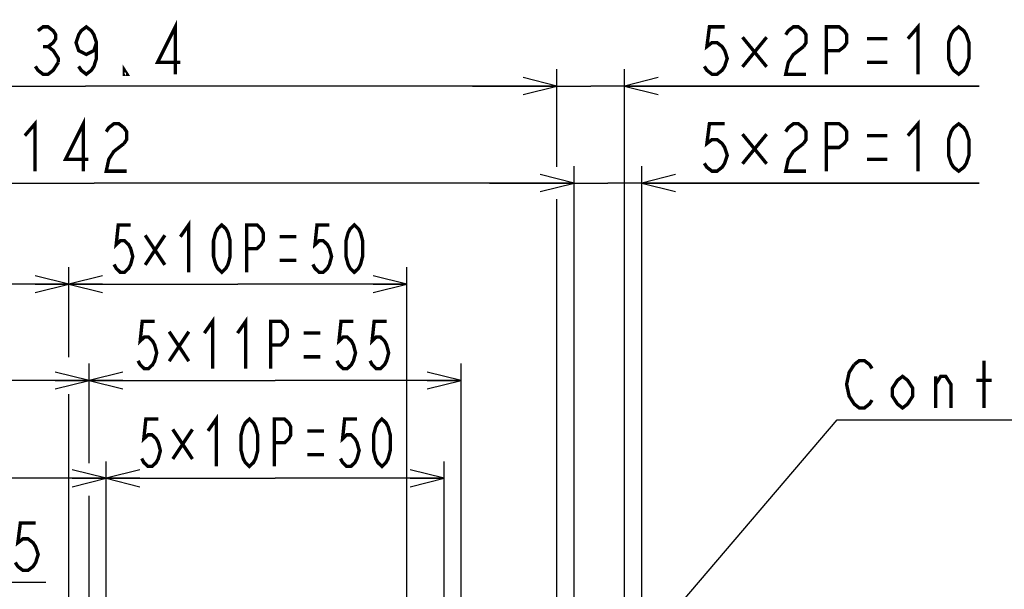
# Model space of a CAD drawing. Extents: x 29 to 410, y 33 to 287.
# Tile 31 of 33: x 270 to 329, y 170 to 204. Entities that reach past the tile are written whole.
import ezdxf

# ---------------------------------------------------------------- set-up
doc = ezdxf.new("R2010")
doc.units = 0
doc.header["$LTSCALE"] = 23.1
doc.layers.get('0').update_dxf_attribs({"linetype": 'CONTINUOUS'})
doc.layers.add('ALL_DIM', color=7, linetype='CONTINUOUS')
doc.layers.add('ALL_NOTE', color=7, linetype='CONTINUOUS')
doc.dimstyles.get("Standard").update_dxf_attribs({"dimtxt": 2.5, "dimasz": 2.5, "dimexe": 1.25, "dimexo": 0.625, "dimtad": 1, "dimcen": 2.5, "dimazin": 3, "dimtfac": 1, "dimtmove": 0, "dimatfit": 3})

# ---------------------------------------------------------------- blocks, each defined once
blk = doc.blocks.new('_OPEN')
at = {"color": 0, "linetype": 'BYBLOCK'}
for p, q in [((0, 0), (-1, 0.25)), ((-1, -0.25), (0, 0)), ((-1, 0), (0, 0))]:
    blk.add_line(p, q, dxfattribs=at)
blk = doc.blocks.new('*D31')
at = {"layer": 'ALL_DIM', "color": 2, "linetype": 'CONTINUOUS'}
for p, q in [((256.482, 147.587), (256.482, 171.767)), ((261.882, 147.587), (261.882, 171.767)), ((256.482, 170.767), (259.182, 170.767)), ((261.882, 170.767), (259.182, 170.767)), ((259.182, 170.767), (272.019, 170.767))]:
    blk.add_line(p, q, dxfattribs=at)
at = {"layer": 'ALL_DIM', "color": 2, "linetype": 'CONTINUOUS', "xscale": 2, "yscale": 2, "zscale": 2, "rotation": 180}
blk.add_blockref('_OPEN', (256.482, 170.767), dxfattribs=at)
at = {"layer": 'ALL_DIM', "color": 2, "linetype": 'CONTINUOUS', "xscale": 2, "yscale": 2, "zscale": 2}
blk.add_blockref('_OPEN', (261.882, 170.767), dxfattribs=at)
blk = doc.blocks.new('*D40')
at = {"layer": 'ALL_DIM', "color": 2, "linetype": 'CONTINUOUS'}
for p, q in [((273.382, 184.21), (273.382, 189.385)), ((293.382, 159.329), (293.382, 189.385)), ((273.382, 188.385), (283.382, 188.385)), ((293.382, 188.385), (283.382, 188.385)), ((273.382, 159.329), (273.382, 181.883))]:
    blk.add_line(p, q, dxfattribs=at)
at = {"layer": 'ALL_DIM', "color": 2, "linetype": 'CONTINUOUS', "xscale": 2, "yscale": 2, "zscale": 2, "rotation": 180}
blk.add_blockref('_OPEN', (273.382, 188.385), dxfattribs=at)
at = {"layer": 'ALL_DIM', "color": 2, "linetype": 'CONTINUOUS', "xscale": 2, "yscale": 2, "zscale": 2}
blk.add_blockref('_OPEN', (293.382, 188.385), dxfattribs=at)
blk = doc.blocks.new('*D41')
at = {"layer": 'ALL_DIM', "color": 2, "linetype": 'CONTINUOUS'}
for p, q in [((275.582, 149.329), (275.582, 177.912)), ((295.582, 149.329), (295.582, 177.912)), ((275.582, 176.912), (285.582, 176.912)), ((295.582, 176.912), (285.582, 176.912))]:
    blk.add_line(p, q, dxfattribs=at)
at = {"layer": 'ALL_DIM', "color": 2, "linetype": 'CONTINUOUS', "xscale": 2, "yscale": 2, "zscale": 2, "rotation": 180}
blk.add_blockref('_OPEN', (275.582, 176.912), dxfattribs=at)
at = {"layer": 'ALL_DIM', "color": 2, "linetype": 'CONTINUOUS', "xscale": 2, "yscale": 2, "zscale": 2}
blk.add_blockref('_OPEN', (295.582, 176.912), dxfattribs=at)
blk = doc.blocks.new('*D42')
at = {"layer": 'ALL_DIM', "color": 2, "linetype": 'CONTINUOUS'}
for p, q in [((274.582, 177.937), (274.582, 183.69)), ((296.582, 153.529), (296.582, 183.69)), ((274.582, 182.69), (285.582, 182.69)), ((296.582, 182.69), (285.582, 182.69)), ((274.582, 153.529), (274.582, 175.861))]:
    blk.add_line(p, q, dxfattribs=at)
at = {"layer": 'ALL_DIM', "color": 2, "linetype": 'CONTINUOUS', "xscale": 2, "yscale": 2, "zscale": 2, "rotation": 180}
blk.add_blockref('_OPEN', (274.582, 182.69), dxfattribs=at)
at = {"layer": 'ALL_DIM', "color": 2, "linetype": 'CONTINUOUS', "xscale": 2, "yscale": 2, "zscale": 2}
blk.add_blockref('_OPEN', (296.582, 182.69), dxfattribs=at)
blk = doc.blocks.new('*D43')
at = {"layer": 'ALL_DIM', "color": 2, "linetype": 'CONTINUOUS'}
for p, q in [((303.27, 149.329), (303.27, 195.361)), ((307.27, 149.329), (307.27, 195.361)), ((303.27, 194.361), (298.27, 194.361)), ((298.27, 194.361), (305.27, 194.361)), ((327.231, 194.361), (305.27, 194.361)), ((307.27, 194.361), (327.231, 194.361))]:
    blk.add_line(p, q, dxfattribs=at)
at = {"layer": 'ALL_DIM', "color": 2, "linetype": 'CONTINUOUS', "xscale": 2, "yscale": 2, "zscale": 2}
blk.add_blockref('_OPEN', (303.27, 194.361), dxfattribs=at)
at = {"layer": 'ALL_DIM', "color": 2, "linetype": 'CONTINUOUS', "xscale": 2, "yscale": 2, "zscale": 2, "rotation": 180}
blk.add_blockref('_OPEN', (307.27, 194.361), dxfattribs=at)
blk = doc.blocks.new('*D44')
at = {"layer": 'ALL_DIM', "color": 2, "linetype": 'CONTINUOUS'}
for p, q in [((302.254, 195.322), (302.254, 201.091)), ((306.254, 153.393), (306.254, 201.091)), ((302.254, 200.091), (297.254, 200.091)), ((297.254, 200.091), (304.254, 200.091)), ((327.231, 200.091), (304.254, 200.091)), ((306.254, 200.091), (327.231, 200.091)), ((302.254, 153.393), (302.254, 193.416))]:
    blk.add_line(p, q, dxfattribs=at)
at = {"layer": 'ALL_DIM', "color": 2, "linetype": 'CONTINUOUS', "xscale": 2, "yscale": 2, "zscale": 2}
blk.add_blockref('_OPEN', (302.254, 200.091), dxfattribs=at)
at = {"layer": 'ALL_DIM', "color": 2, "linetype": 'CONTINUOUS', "xscale": 2, "yscale": 2, "zscale": 2, "rotation": 180}
blk.add_blockref('_OPEN', (306.254, 200.091), dxfattribs=at)
blk = doc.blocks.new('*D45')
at = {"layer": 'ALL_DIM', "color": 2, "linetype": 'CONTINUOUS'}
for p, q in [((246.482, 111.347), (246.482, 195.361)), ((303.27, 149.329), (303.27, 195.361)), ((246.482, 194.361), (274.876, 194.361)), ((303.27, 194.361), (274.876, 194.361))]:
    blk.add_line(p, q, dxfattribs=at)
at = {"layer": 'ALL_DIM', "color": 2, "linetype": 'CONTINUOUS', "xscale": 2, "yscale": 2, "zscale": 2, "rotation": 180}
blk.add_blockref('_OPEN', (246.482, 194.361), dxfattribs=at)
at = {"layer": 'ALL_DIM', "color": 2, "linetype": 'CONTINUOUS', "xscale": 2, "yscale": 2, "zscale": 2}
blk.add_blockref('_OPEN', (303.27, 194.361), dxfattribs=at)
blk = doc.blocks.new('*D46')
at = {"layer": 'ALL_DIM', "color": 2, "linetype": 'CONTINUOUS'}
for p, q in [((246.482, 111.347), (246.482, 201.091)), ((302.254, 195.377), (302.254, 201.091)), ((246.482, 200.091), (274.368, 200.091)), ((302.254, 200.091), (274.368, 200.091)), ((302.254, 153.393), (302.254, 193.416))]:
    blk.add_line(p, q, dxfattribs=at)
at = {"layer": 'ALL_DIM', "color": 2, "linetype": 'CONTINUOUS', "xscale": 2, "yscale": 2, "zscale": 2, "rotation": 180}
blk.add_blockref('_OPEN', (246.482, 200.091), dxfattribs=at)
at = {"layer": 'ALL_DIM', "color": 2, "linetype": 'CONTINUOUS', "xscale": 2, "yscale": 2, "zscale": 2}
blk.add_blockref('_OPEN', (302.254, 200.091), dxfattribs=at)
blk = doc.blocks.new('*D47')
at = {"layer": 'ALL_DIM', "color": 2, "linetype": 'CONTINUOUS'}
for p, q in [((246.482, 111.347), (246.482, 177.912)), ((275.582, 149.329), (275.582, 177.912)), ((246.482, 176.912), (261.032, 176.912)), ((275.582, 176.912), (261.032, 176.912))]:
    blk.add_line(p, q, dxfattribs=at)
at = {"layer": 'ALL_DIM', "color": 2, "linetype": 'CONTINUOUS', "xscale": 2, "yscale": 2, "zscale": 2, "rotation": 180}
blk.add_blockref('_OPEN', (246.482, 176.912), dxfattribs=at)
at = {"layer": 'ALL_DIM', "color": 2, "linetype": 'CONTINUOUS', "xscale": 2, "yscale": 2, "zscale": 2}
blk.add_blockref('_OPEN', (275.582, 176.912), dxfattribs=at)
blk = doc.blocks.new('*D48')
at = {"layer": 'ALL_DIM', "color": 2, "linetype": 'CONTINUOUS'}
for p, q in [((246.482, 111.347), (246.482, 183.69)), ((274.582, 177.801), (274.582, 183.69)), ((246.482, 182.69), (260.532, 182.69)), ((274.582, 182.69), (260.532, 182.69)), ((274.582, 153.529), (274.582, 175.871))]:
    blk.add_line(p, q, dxfattribs=at)
at = {"layer": 'ALL_DIM', "color": 2, "linetype": 'CONTINUOUS', "xscale": 2, "yscale": 2, "zscale": 2, "rotation": 180}
blk.add_blockref('_OPEN', (246.482, 182.69), dxfattribs=at)
at = {"layer": 'ALL_DIM', "color": 2, "linetype": 'CONTINUOUS', "xscale": 2, "yscale": 2, "zscale": 2}
blk.add_blockref('_OPEN', (274.582, 182.69), dxfattribs=at)
blk = doc.blocks.new('*D49')
at = {"layer": 'ALL_DIM', "color": 2, "linetype": 'CONTINUOUS'}
for p, q in [((246.482, 111.347), (246.482, 189.385)), ((273.382, 184.077), (273.382, 189.385)), ((246.482, 188.385), (259.932, 188.385)), ((273.382, 188.385), (259.932, 188.385)), ((273.382, 159.329), (273.382, 181.551))]:
    blk.add_line(p, q, dxfattribs=at)
at = {"layer": 'ALL_DIM', "color": 2, "linetype": 'CONTINUOUS', "xscale": 2, "yscale": 2, "zscale": 2, "rotation": 180}
blk.add_blockref('_OPEN', (246.482, 188.385), dxfattribs=at)
at = {"layer": 'ALL_DIM', "color": 2, "linetype": 'CONTINUOUS', "xscale": 2, "yscale": 2, "zscale": 2}
blk.add_blockref('_OPEN', (273.382, 188.385), dxfattribs=at)

msp = doc.modelspace()

# ---------------------------------------------------------------- linework, layer by layer
at = {"layer": 'ALL_DIM', "color": 2, "linetype": 'CONTINUOUS', "const_width": 0.2}
for points in [[(279.681, 200.791), (279.681, 203.591), (278.627, 201.491), (279.982, 201.491)], [(271.554, 203.358), (271.855, 203.591), (272.156, 203.591), (272.457, 203.358), (272.607, 203.124), (272.607, 202.891), (272.457, 202.658), (272.156, 202.424), (272.457, 202.191), (272.607, 201.958), (272.758, 201.724), (272.758, 201.491)], [(275.015, 202.658), (274.865, 202.191), (274.413, 201.958), (273.962, 202.191), (273.811, 202.658), (273.962, 203.124), (274.112, 203.358), (274.413, 203.591), (274.714, 203.358), (274.865, 203.124), (275.015, 202.658), (275.015, 201.724), (274.865, 201.258), (274.714, 201.024), (274.413, 200.791), (274.112, 201.024), (273.962, 201.258)], [(312.181, 203.591), (311.278, 203.591), (311.128, 202.424), (311.429, 202.658), (311.73, 202.658), (312.031, 202.424), (312.181, 202.191), (312.332, 201.724), (312.181, 201.258), (312.031, 201.024), (311.73, 200.791), (311.429, 200.791), (311.128, 201.024), (310.977, 201.258)], [(315.793, 203.124), (315.944, 203.358), (316.245, 203.591), (316.546, 203.591), (316.847, 203.358), (316.997, 203.124), (316.997, 202.658), (316.847, 202.424)], [(318.201, 200.791), (318.201, 203.591), (318.954, 203.591), (319.255, 203.358), (319.405, 203.124), (319.405, 202.658), (319.255, 202.424), (318.954, 202.191), (318.201, 202.191)], [(323.017, 202.891), (323.619, 203.591), (323.619, 200.791)], [(326.027, 200.791), (325.726, 201.024), (325.576, 201.258), (325.425, 201.724), (325.425, 202.658), (325.576, 203.124), (325.726, 203.358), (326.027, 203.591), (326.328, 203.358), (326.479, 203.124), (326.629, 202.658), (326.629, 201.724), (326.479, 201.258), (326.328, 201.024), (326.027, 200.791)], [(314.664, 202.978), (313.235, 201.228)], [(313.235, 202.978), (314.664, 201.228)], [(320.609, 202.891), (321.813, 202.891)], [(271.855, 202.424), (272.156, 202.424)], [(316.847, 202.424), (316.245, 201.958), (315.944, 201.491), (315.793, 200.791), (316.997, 200.791)], [(272.758, 201.491), (272.457, 201.024), (272.156, 200.791), (271.855, 200.791), (271.554, 201.024), (271.403, 201.258)], [(320.609, 201.491), (321.813, 201.491)], [(276.821, 200.791), (276.671, 200.791), (276.671, 201.024), (276.821, 200.791)], [(270.778, 197.161), (271.38, 197.861), (271.38, 195.061)], [(274.239, 195.061), (274.239, 197.861), (273.186, 195.761), (274.54, 195.761)], [(323.017, 197.161), (323.619, 197.861), (323.619, 195.061)], [(275.594, 197.395), (275.744, 197.628), (276.045, 197.861), (276.346, 197.861), (276.647, 197.628), (276.798, 197.395), (276.798, 196.928), (276.647, 196.695)], [(312.181, 197.861), (311.278, 197.861), (311.128, 196.695), (311.429, 196.928), (311.73, 196.928), (312.031, 196.695), (312.181, 196.461), (312.332, 195.995), (312.181, 195.528), (312.031, 195.295), (311.73, 195.061), (311.429, 195.061), (311.128, 195.295), (310.977, 195.528)], [(315.793, 197.395), (315.944, 197.628), (316.245, 197.861), (316.546, 197.861), (316.847, 197.628), (316.997, 197.395), (316.997, 196.928), (316.847, 196.695)], [(318.201, 195.061), (318.201, 197.861), (318.954, 197.861), (319.255, 197.628), (319.405, 197.395), (319.405, 196.928), (319.255, 196.695), (318.954, 196.461), (318.201, 196.461)], [(326.027, 195.061), (325.726, 195.295), (325.576, 195.528), (325.425, 195.995), (325.425, 196.928), (325.576, 197.395), (325.726, 197.628), (326.027, 197.861), (326.328, 197.628), (326.479, 197.395), (326.629, 196.928), (326.629, 195.995), (326.479, 195.528), (326.328, 195.295), (326.027, 195.061)], [(314.664, 197.249), (313.235, 195.499)], [(313.235, 197.249), (314.664, 195.499)], [(320.609, 197.161), (321.813, 197.161)], [(276.647, 196.695), (276.045, 196.228), (275.744, 195.761), (275.594, 195.061), (276.798, 195.061)], [(316.847, 196.695), (316.245, 196.228), (315.944, 195.761), (315.793, 195.061), (316.997, 195.061)], [(320.609, 195.761), (321.813, 195.761)], [(277.04, 191.885), (276.305, 191.885), (276.183, 190.719), (276.428, 190.952), (276.673, 190.952), (276.918, 190.719), (277.04, 190.485), (277.163, 190.019), (277.04, 189.552), (276.918, 189.319), (276.673, 189.085), (276.428, 189.085), (276.183, 189.319), (276.06, 189.552)], [(279.98, 191.185), (280.47, 191.885), (280.47, 189.085)], [(282.43, 189.085), (282.185, 189.319), (282.063, 189.552), (281.94, 190.019), (281.94, 190.952), (282.063, 191.419), (282.185, 191.652), (282.43, 191.885), (282.675, 191.652), (282.798, 191.419), (282.92, 190.952), (282.92, 190.019), (282.798, 189.552), (282.675, 189.319), (282.43, 189.085)], [(283.9, 189.085), (283.9, 191.885), (284.513, 191.885), (284.758, 191.652), (284.88, 191.419), (284.88, 190.952), (284.758, 190.719), (284.513, 190.485), (283.9, 190.485)], [(288.8, 191.885), (288.065, 191.885), (287.943, 190.719), (288.188, 190.952), (288.433, 190.952), (288.678, 190.719), (288.8, 190.485), (288.923, 190.019), (288.8, 189.552), (288.678, 189.319), (288.433, 189.085), (288.188, 189.085), (287.943, 189.319), (287.82, 189.552)], [(290.27, 189.085), (290.025, 189.319), (289.903, 189.552), (289.78, 190.019), (289.78, 190.952), (289.903, 191.419), (290.025, 191.652), (290.27, 191.885), (290.515, 191.652), (290.638, 191.419), (290.76, 190.952), (290.76, 190.019), (290.638, 189.552), (290.515, 189.319), (290.27, 189.085)], [(279.062, 191.273), (277.898, 189.523)], [(277.898, 191.273), (279.062, 189.523)], [(285.86, 191.185), (286.84, 191.185)], [(285.86, 189.785), (286.84, 189.785)], [(281.4, 185.49), (281.89, 186.19), (281.89, 183.39)], [(283.36, 185.49), (283.85, 186.19), (283.85, 183.39)], [(278.46, 186.19), (277.725, 186.19), (277.602, 185.023), (277.847, 185.257), (278.092, 185.257), (278.337, 185.023), (278.46, 184.79), (278.582, 184.323), (278.46, 183.857), (278.337, 183.623), (278.092, 183.39), (277.847, 183.39), (277.602, 183.623), (277.48, 183.857)], [(285.32, 183.39), (285.32, 186.19), (285.932, 186.19), (286.177, 185.957), (286.3, 185.723), (286.3, 185.257), (286.177, 185.023), (285.932, 184.79), (285.32, 184.79)], [(290.22, 186.19), (289.485, 186.19), (289.362, 185.023), (289.607, 185.257), (289.852, 185.257), (290.097, 185.023), (290.22, 184.79), (290.342, 184.323), (290.22, 183.857), (290.097, 183.623), (289.852, 183.39), (289.607, 183.39), (289.362, 183.623), (289.24, 183.857)], [(292.18, 186.19), (291.445, 186.19), (291.322, 185.023), (291.567, 185.257), (291.812, 185.257), (292.057, 185.023), (292.18, 184.79), (292.302, 184.323), (292.18, 183.857), (292.057, 183.623), (291.812, 183.39), (291.567, 183.39), (291.322, 183.623), (291.2, 183.857)], [(280.481, 185.577), (279.317, 183.827)], [(279.317, 185.577), (280.481, 183.827)], [(287.28, 185.49), (288.26, 185.49)], [(287.28, 184.09), (288.26, 184.09)], [(281.613, 179.712), (282.103, 180.412), (282.103, 177.612)], [(278.673, 180.412), (277.938, 180.412), (277.816, 179.246), (278.061, 179.479), (278.306, 179.479), (278.551, 179.246), (278.673, 179.012), (278.796, 178.546), (278.673, 178.079), (278.551, 177.846), (278.306, 177.612), (278.061, 177.612), (277.816, 177.846), (277.693, 178.079)], [(284.063, 177.612), (283.818, 177.846), (283.696, 178.079), (283.573, 178.546), (283.573, 179.479), (283.696, 179.946), (283.818, 180.179), (284.063, 180.412), (284.308, 180.179), (284.431, 179.946), (284.553, 179.479), (284.553, 178.546), (284.431, 178.079), (284.308, 177.846), (284.063, 177.612)], [(285.533, 177.612), (285.533, 180.412), (286.146, 180.412), (286.391, 180.179), (286.513, 179.946), (286.513, 179.479), (286.391, 179.246), (286.146, 179.012), (285.533, 179.012)], [(290.433, 180.412), (289.698, 180.412), (289.576, 179.246), (289.821, 179.479), (290.066, 179.479), (290.311, 179.246), (290.433, 179.012), (290.556, 178.546), (290.433, 178.079), (290.311, 177.846), (290.066, 177.612), (289.821, 177.612), (289.576, 177.846), (289.453, 178.079)], [(291.903, 177.612), (291.658, 177.846), (291.536, 178.079), (291.413, 178.546), (291.413, 179.479), (291.536, 179.946), (291.658, 180.179), (291.903, 180.412), (292.148, 180.179), (292.271, 179.946), (292.393, 179.479), (292.393, 178.546), (292.271, 178.079), (292.148, 177.846), (291.903, 177.612)], [(280.695, 179.8), (279.531, 178.05)], [(279.531, 179.8), (280.695, 178.05)], [(287.493, 179.712), (288.473, 179.712)], [(287.493, 178.312), (288.473, 178.312)], [(271.417, 174.267), (270.514, 174.267), (270.364, 173.1), (270.665, 173.333), (270.966, 173.333), (271.267, 173.1), (271.417, 172.867), (271.568, 172.4), (271.417, 171.933), (271.267, 171.7), (270.966, 171.467), (270.665, 171.467), (270.364, 171.7), (270.213, 171.933)]]:
    msp.add_lwpolyline(points, dxfattribs=at)
at = {"layer": 'ALL_NOTE', "color": 2, "linetype": 'CONTINUOUS'}
for p, q in [((297.382, 155.265), (318.842, 180.366)), ((318.842, 180.366), (319.092, 180.366)), ((319.092, 180.366), (360.028, 180.366))]:
    msp.add_line(p, q, dxfattribs=at)
at = {"layer": 'ALL_NOTE', "color": 2, "linetype": 'CONTINUOUS', "const_width": 0.2}
for points in [[(320.898, 181.533), (320.747, 181.3), (320.446, 181.066), (320.145, 181.066), (319.844, 181.3), (319.694, 181.533), (319.543, 181.766), (319.393, 182.466), (319.543, 183.166), (319.844, 183.633)], [(319.844, 183.633), (320.145, 183.866), (320.446, 183.866), (320.747, 183.633), (320.898, 183.4)], [(327.52, 181.066), (327.52, 183.866)], [(323.306, 181.766), (323.005, 181.3), (322.704, 181.066), (322.403, 181.3), (322.102, 181.766), (322.102, 182.233), (322.403, 182.7), (322.704, 182.933), (323.005, 182.7), (323.306, 182.233), (323.306, 181.766)], [(324.66, 182.466), (324.961, 182.933), (325.262, 182.933), (325.563, 182.466), (325.563, 181.066)], [(324.66, 181.066), (324.66, 182.933)], [(327.068, 182.7), (327.971, 182.7)]]:
    msp.add_lwpolyline(points, dxfattribs=at)

# ---------------------------------------------------------------- dimensions: what is measured, and where the dimension line sits
at = {"layer": 'ALL_DIM', "color": 2, "linetype": 'CONTINUOUS'}
for base, p1, picture, middle in [((246.482, 200.091), (302.254, 153.393), '*D46', (268.393, 200.791)), ((246.482, 194.361), (303.27, 149.329), '*D45', (270.176, 195.061)), ((246.482, 188.385), (273.382, 159.329), '*D49', (256.609, 189.085)), ((246.482, 182.69), (274.582, 153.529), '*D48', (256.443, 183.39)), ((246.482, 176.912), (275.582, 149.329), '*D47', (256.252, 177.612))]:
    dim = msp.add_linear_dim(base=base, p1=p1, p2=(246.482, 111.347), angle=180, dimstyle='Standard', dxfattribs=at)
    dim.commit()
    dim.dimension.update_dxf_attribs({"geometry": picture, "text_midpoint": middle, "dimtype": 128})
for base, p1, p2, picture, middle in [((306.254, 200.091), (302.254, 153.393), (306.254, 153.393), '*D44', (310.375, 200.791)), ((307.27, 194.361), (303.27, 149.329), (307.27, 149.329), '*D43', (310.375, 195.061)), ((293.382, 188.385), (273.382, 159.329), (293.382, 159.329), '*D40', (275.57, 189.085)), ((296.582, 182.69), (274.582, 153.529), (296.582, 153.529), '*D42', (276.99, 183.39)), ((295.582, 176.912), (275.582, 149.329), (295.582, 149.329), '*D41', (277.203, 177.612)), ((261.882, 170.767), (256.482, 147.587), (261.882, 147.587), '*D31', (262.387, 171.467))]:
    dim = msp.add_linear_dim(base=base, p1=p1, p2=p2, dimstyle='Standard', dxfattribs=at)
    dim.commit()
    dim.dimension.update_dxf_attribs({"geometry": picture, "text_midpoint": middle, "dimtype": 128})

doc.saveas('drawing.dxf')
